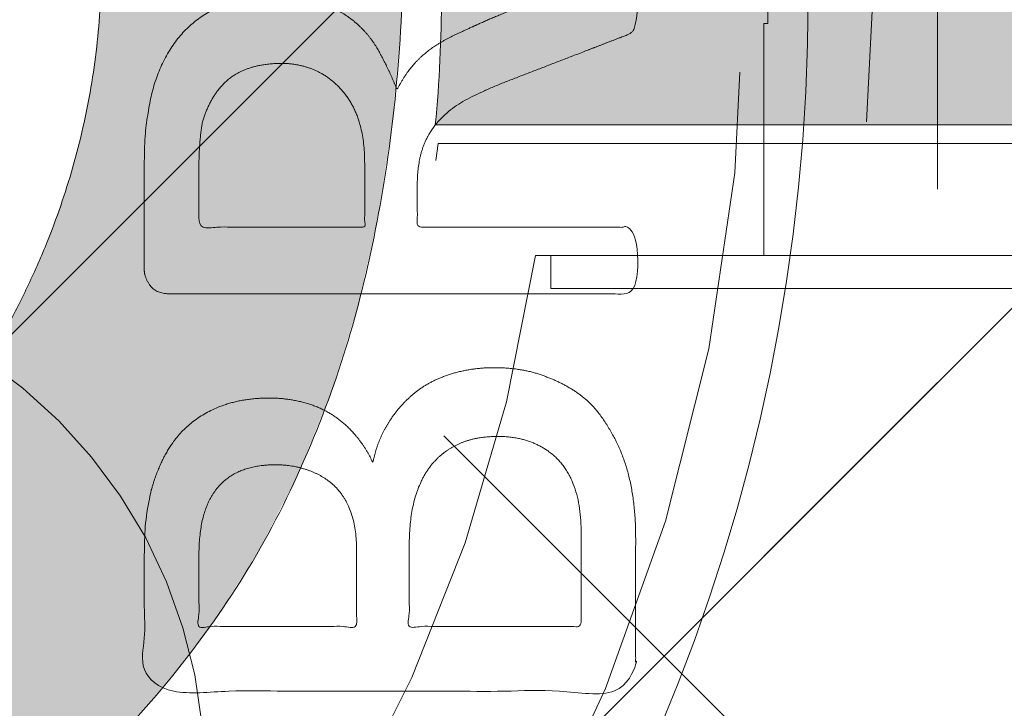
# Model space of a CAD drawing. Header units: inches. Extents: x -456 to -299, y -255 to -14.
# Tile 11 of 45: x -373.466 to -372.568, y -87.179 to -86.551. Entities that reach past the tile are written whole.
import ezdxf

# ---------------------------------------------------------------- set-up
doc = ezdxf.new("R2010")
doc.units = ezdxf.units.IN
doc.header["$LTSCALE"] = 32
doc.header["$MEASUREMENT"] = 0
doc.linetypes.add('Dash Style-1', pattern=[0.083328, 0.041656, -0.041672])
for name, color, linetype, lineweight in [('Black', 7, 'Continuous', 18), ('DashLine', 7, 'Dash Style-1', 13), ('DashLineFill', 7, 'Dash Style-1', 13), ('Drawing', 7, 'Continuous', 18), ('Leg_Locator', 7, 'Continuous', 13), ('Metal-Black', 7, 'Continuous', 18), ('Metal-DeskStructure', 7, 'Continuous', 13), ('None', 7, 'Continuous', 18), ('Plastic-BracketCover', 7, 'Continuous', 13), ('SolidLine', 7, 'Continuous', 15), ('Wood_1-H', 7, 'Continuous', 13)]:
    doc.layers.add(name, color=color, linetype=linetype, lineweight=lineweight)
doc.layers.add('Metal-Leg', color=7, linetype='Continuous', lineweight=18, true_color=0x4c4c4c)
pattern_1 = [(45, (0, 0), (-1.61301565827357, 1.935715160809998), []), (45, (-1.0608, 1.0608), (-0.4723460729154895, 0.4167612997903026), [])]

# ---------------------------------------------------------------- blocks, each defined once
blk = doc.blocks.new('Group-42')
at = {"layer": 'Metal-DeskStructure', "color": 7, "flags": 128}
blk.add_lwpolyline([(0.8051100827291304, 0.3242076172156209), (0.6569804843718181, -0.1001143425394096), (0.9545622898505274, -0.1001143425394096)], close=True, dxfattribs=at)
at = {"layer": 'Metal-DeskStructure', "color": 7}
blk.add_open_spline([(1.174112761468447, -0.3918349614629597), (1.184693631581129, -0.4210075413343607), (1.168822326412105, -0.4369198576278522), (1.14501536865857, -0.439571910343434), (1.104014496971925, -0.439571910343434), (1.078886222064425, -0.4369198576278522), (1.066982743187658, -0.4329417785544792), (1.060369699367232, -0.4236595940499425), (1.057724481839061, -0.4170294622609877), (1.021353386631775, -0.3010040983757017), (0.9849822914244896, -0.1849787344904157), (0.807093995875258, -0.1849787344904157), (0.6292057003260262, -0.1849787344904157), (0.5941572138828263, -0.2996780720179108), (0.5591087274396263, -0.4143774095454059), (0.5564635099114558, -0.4210075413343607), (0.5498504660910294, -0.4302897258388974), (0.5379469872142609, -0.4369198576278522), (0.5141400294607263, -0.439571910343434), (0.477108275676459, -0.439571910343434), (0.4519787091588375, -0.4355938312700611), (0.4427204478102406, -0.4249856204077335), (0.4427204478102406, -0.4050952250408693), (0.4480108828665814, -0.3905089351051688), (0.5915119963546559, 0.0006630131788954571), (0.7350131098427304, 0.3918349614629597), (0.7376583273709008, 0.3971390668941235), (0.7469165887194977, 0.4037691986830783), (0.7627866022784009, 0.4077472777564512), (0.789238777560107, 0.4090720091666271), (0.8302396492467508, 0.4090720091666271), (0.8580131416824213, 0.4077472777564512), (0.8752070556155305, 0.4037691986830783), (0.8844653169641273, 0.3971390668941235), (0.8871105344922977, 0.3918349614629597), (1.030611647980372, 0), (1.174112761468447, -0.3918349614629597)], degree=2, knots=[0, 0, 0, 0.01595318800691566, 0.02392978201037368, 0.03190637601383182, 0.03938443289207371, 0.04686248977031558, 0.05434054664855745, 0.06181860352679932, 0.06181860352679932, 0.1891978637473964, 0.1891978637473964, 0.3755520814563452, 0.3755520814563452, 0.5011946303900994, 0.5011946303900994, 0.5086726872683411, 0.5161507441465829, 0.5236288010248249, 0.5311068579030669, 0.5385854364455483, 0.5460640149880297, 0.5535425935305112, 0.5610211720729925, 0.5610211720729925, 0.7618481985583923, 0.7618481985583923, 0.7647050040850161, 0.7675618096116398, 0.7704186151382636, 0.7732754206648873, 0.7763226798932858, 0.7793699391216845, 0.7824171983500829, 0.7854644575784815, 0.7854644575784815, 1, 1, 1], dxfattribs=at)
blk = doc.blocks.new('TL14_lower_leg (2D)')
at = {"layer": 'DashLine', "flags": 128}
blk.add_lwpolyline([(-1.777195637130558e-14, 1.377952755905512), (0.1350629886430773, 1.371317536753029), (0.2688252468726, 1.351475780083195), (0.3999985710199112, 1.318618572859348), (0.5273196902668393, 1.27306234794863), (0.649562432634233, 1.215245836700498), (0.7655495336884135, 1.14572584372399), (0.8741639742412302, 1.065171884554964), (0.9743597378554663, 0.9743597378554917), (1.065171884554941, 0.8741639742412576), (1.14572584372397, 0.7655495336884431), (1.215245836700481, 0.6495624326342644), (1.273062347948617, 0.5273196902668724), (1.318618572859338, 0.3999985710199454), (1.351475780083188, 0.2688252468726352), (1.371317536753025, 0.1350629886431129), (1.377952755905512, 1.783045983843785e-14), (1.371317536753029, -0.1350629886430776), (1.351475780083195, -0.2688252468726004), (1.318618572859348, -0.3999985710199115), (1.27306234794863, -0.5273196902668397), (1.215245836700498, -0.6495624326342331), (1.145725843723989, -0.7655495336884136), (1.065171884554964, -0.8741639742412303), (0.9743597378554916, -0.9743597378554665), (0.8741639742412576, -1.065171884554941), (0.7655495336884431, -1.14572584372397), (0.6495624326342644, -1.215245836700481), (0.5273196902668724, -1.273062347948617), (0.3999985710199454, -1.318618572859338), (0.2688252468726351, -1.351475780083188), (0.135062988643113, -1.371317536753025), (1.777195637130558e-14, -1.377952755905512), (-0.1350629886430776, -1.371317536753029), (-0.2688252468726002, -1.351475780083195), (-0.3999985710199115, -1.318618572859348), (-0.5273196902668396, -1.27306234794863), (-0.6495624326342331, -1.215245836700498), (-0.7655495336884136, -1.14572584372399), (-0.8741639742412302, -1.065171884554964), (-0.9743597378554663, -0.9743597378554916), (-1.065171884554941, -0.8741639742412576), (-1.14572584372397, -0.7655495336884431), (-1.215245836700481, -0.6495624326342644), (-1.273062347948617, -0.5273196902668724), (-1.318618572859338, -0.3999985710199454), (-1.351475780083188, -0.2688252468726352), (-1.371317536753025, -0.1350629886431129), (-1.377952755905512, -1.783045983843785e-14), (-1.371317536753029, 0.1350629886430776), (-1.351475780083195, 0.2688252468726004), (-1.318618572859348, 0.3999985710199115), (-1.27306234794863, 0.5273196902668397), (-1.215245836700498, 0.6495624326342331), (-1.145725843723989, 0.7655495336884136), (-1.065171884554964, 0.8741639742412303), (-0.9743597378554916, 0.9743597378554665), (-0.8741639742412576, 1.065171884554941), (-0.7655495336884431, 1.14572584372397), (-0.6495624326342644, 1.215245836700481), (-0.5273196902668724, 1.273062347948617), (-0.3999985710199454, 1.318618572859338), (-0.2688252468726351, 1.351475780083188), (-0.135062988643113, 1.371317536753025)], close=True, dxfattribs=at)
at = {"layer": 'Metal-DeskStructure', "color": 7}
blk.add_blockref('Group-42', (0, 0), dxfattribs=at)
blk = doc.blocks.new('Group-45')
at = {"layer": 'DashLine'}
for p, q in [((0.0001991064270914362, -0.9960629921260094), (0.0001991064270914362, -0.7598425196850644)), ((-0.117911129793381, -1.114173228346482), (-0.3541316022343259, -1.114173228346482)), ((0.1183093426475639, -1.114173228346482), (0.3545298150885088, -1.114173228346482)), ((0.0001991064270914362, -1.232283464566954), (0.0001991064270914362, -1.468503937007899))]:
    blk.add_line(p, q, dxfattribs=at)
at = {"layer": 'DashLine', "flags": 128}
blk.add_lwpolyline([(-0.2557064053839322, -1.114173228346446), (-0.2544741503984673, -1.089090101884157), (-0.2507892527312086, -1.064248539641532), (-0.2446871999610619, -1.039887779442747), (-0.236226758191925, -1.016242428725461), (-0.2254894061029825, -0.9935402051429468), (-0.2125785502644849, -0.971999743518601), (-0.1976185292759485, -0.9518284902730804), (-0.1807534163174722, -0.9332207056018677), (-0.1621456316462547, -0.9163555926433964), (-0.1419743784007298, -0.9013955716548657), (-0.1204339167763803, -0.8884847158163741), (-0.09773169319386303, -0.8777473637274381), (-0.0740863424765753, -0.8692869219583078), (-0.04972558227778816, -0.8631848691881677), (-0.02488402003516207, -0.8594999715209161), (0.000199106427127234, -0.8582677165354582), (0.02528223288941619, -0.8594999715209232), (0.05012379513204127, -0.8631848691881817), (0.0744845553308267, -0.8692869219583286), (0.09812990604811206, -0.8777473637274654), (0.1208321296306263, -0.8884847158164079), (0.1423725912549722, -0.9013955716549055), (0.1625438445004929, -0.9163555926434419), (0.1811516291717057, -0.9332207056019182), (0.1980167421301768, -0.9518284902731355), (0.2129767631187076, -0.9719997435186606), (0.2258876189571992, -0.9935402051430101), (0.2366249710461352, -1.016242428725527), (0.2450854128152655, -1.039887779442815), (0.2511874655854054, -1.064248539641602), (0.2548723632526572, -1.089090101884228), (0.2561046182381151, -1.114173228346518), (0.2548723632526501, -1.139256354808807), (0.2511874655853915, -1.164097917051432), (0.2450854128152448, -1.188458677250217), (0.2366249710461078, -1.212104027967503), (0.2258876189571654, -1.234806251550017), (0.2129767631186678, -1.256346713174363), (0.1980167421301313, -1.276517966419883), (0.1811516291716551, -1.295125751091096), (0.1625438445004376, -1.311990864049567), (0.1423725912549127, -1.326950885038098), (0.1208321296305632, -1.339861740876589), (0.0981299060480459, -1.350599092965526), (0.07448455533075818, -1.359059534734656), (0.05012379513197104, -1.365161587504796), (0.02528223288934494, -1.368846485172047), (0.0001991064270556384, -1.370078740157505), (-0.02488402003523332, -1.368846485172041), (-0.04972558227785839, -1.365161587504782), (-0.07408634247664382, -1.359059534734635), (-0.09773169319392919, -1.350599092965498), (-0.1204339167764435, -1.339861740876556), (-0.1419743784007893, -1.326950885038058), (-0.1621456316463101, -1.311990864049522), (-0.1807534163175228, -1.295125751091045), (-0.1976185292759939, -1.276517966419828), (-0.2125785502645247, -1.256346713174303), (-0.2254894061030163, -1.234806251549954), (-0.2362267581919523, -1.212104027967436), (-0.2446871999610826, -1.188458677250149), (-0.2507892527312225, -1.164097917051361), (-0.2544741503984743, -1.139256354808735)], close=True, dxfattribs=at)
blk = doc.blocks.new('1BRPT9-Bracket (2D)')
at = {"layer": 'DashLineFill', "linetype": 'Continuous', "lineweight": 13}
h = blk.add_hatch(dxfattribs=at)
h.set_pattern_fill('Steel', color=253, style=0, pattern_type=2)
h.set_pattern_definition(pattern_1)
edge = h.paths.add_edge_path()
edge.add_arc((1.677931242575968, -8.488188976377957), 0.2519685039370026, 269.999999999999, 360.0000000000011)
edge.add_line((1.929899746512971, -8.488188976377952), (1.929899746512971, -7.480314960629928))
edge.add_line((1.929899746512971, -7.480314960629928), (2.323600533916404, -7.480314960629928))
edge.add_line((2.323600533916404, -7.480314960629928), (2.323600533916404, 7.461135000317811))
edge.add_line((2.323600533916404, 7.461135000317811), (1.929899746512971, 7.480314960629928))
edge.add_line((1.929899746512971, 7.480314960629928), (1.929899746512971, 8.488188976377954))
edge.add_arc((1.677931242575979, 8.488188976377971), 0.2519685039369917, 359.999999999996, 450.0000000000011)
edge.add_line((1.677931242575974, 8.740157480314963), (-2.32206875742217, 8.740157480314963))
edge.add_line((-2.32206875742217, 8.740157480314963), (-2.32206875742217, -8.74015748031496))
edge.add_line((-2.32206875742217, -8.74015748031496), (1.677931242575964, -8.74015748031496))
at = {"layer": 'Metal-DeskStructure', "color": 7}
blk.add_blockref('Group-45', (0, 0), dxfattribs=at)
blk = doc.blocks.new('Group-63')
at = {"layer": 'DashLineFill', "linetype": 'Continuous', "lineweight": 13}
h = blk.add_hatch(dxfattribs=at)
h.set_pattern_fill('Steel', color=253, style=0, pattern_type=2)
h.set_pattern_definition(pattern_1)
h.paths.add_polyline_path([(-2.066929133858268, 1.397637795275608), (2.066929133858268, 1.397637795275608), (2.066929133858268, 0.1377952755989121), (2.106299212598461, 0.1377952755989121), (2.106299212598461, -0.1377952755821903), (2.066929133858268, -0.1377952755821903), (2.066929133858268, -5.275590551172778), (2.106299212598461, -5.275590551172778), (2.106299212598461, -5.55118110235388), (2.066929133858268, -5.55118110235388), (2.066929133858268, -5.82677165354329), (-2.066929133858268, -5.82677165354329), (-2.066929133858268, -5.55118110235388), (-2.106299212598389, -5.55118110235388), (-2.106299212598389, -5.275590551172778), (-2.066929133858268, -5.275590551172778), (-2.066929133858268, -0.1377952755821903), (-2.106299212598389, -0.1377952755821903), (-2.106299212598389, 0.1377952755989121), (-2.066929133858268, 0.1377952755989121)])
blk = doc.blocks.new('TL14_upper_leg (2D)')
at = {"layer": 'DashLine', "flags": 128}
blk.add_lwpolyline([(0, 1.22047244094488), (0.1196272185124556, 1.214595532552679), (0.2381023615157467, 1.197021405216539), (0.3542844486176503, 1.167919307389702), (0.4670545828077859, 1.127569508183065), (0.5753267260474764, 1.076360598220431), (0.6780581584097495, 1.01478574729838), (0.7742595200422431, 0.9434379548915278), (0.8630043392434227, 0.8630043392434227), (0.9434379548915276, 0.7742595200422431), (1.01478574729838, 0.6780581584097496), (1.076360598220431, 0.5753267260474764), (1.127569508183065, 0.467054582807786), (1.167919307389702, 0.3542844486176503), (1.197021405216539, 0.2381023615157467), (1.214595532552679, 0.1196272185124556), (1.22047244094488, 7.47323834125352e-17), (1.214595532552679, -0.1196272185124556), (1.197021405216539, -0.2381023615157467), (1.167919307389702, -0.3542844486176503), (1.127569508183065, -0.467054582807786), (1.076360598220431, -0.5753267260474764), (1.01478574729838, -0.6780581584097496), (0.9434379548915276, -0.7742595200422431), (0.8630043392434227, -0.8630043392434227), (0.7742595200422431, -0.9434379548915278), (0.6780581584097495, -1.01478574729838), (0.5753267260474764, -1.076360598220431), (0.4670545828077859, -1.127569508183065), (0.3542844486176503, -1.167919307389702), (0.2381023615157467, -1.197021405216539), (0.1196272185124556, -1.214595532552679), (0, -1.22047244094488), (-0.1196272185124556, -1.214595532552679), (-0.2381023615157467, -1.197021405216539), (-0.3542844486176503, -1.167919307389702), (-0.4670545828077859, -1.127569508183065), (-0.5753267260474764, -1.076360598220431), (-0.6780581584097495, -1.01478574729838), (-0.7742595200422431, -0.9434379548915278), (-0.8630043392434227, -0.8630043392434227), (-0.9434379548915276, -0.7742595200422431), (-1.01478574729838, -0.6780581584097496), (-1.076360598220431, -0.5753267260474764), (-1.127569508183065, -0.467054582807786), (-1.167919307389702, -0.3542844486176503), (-1.197021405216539, -0.2381023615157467), (-1.214595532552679, -0.1196272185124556), (-1.22047244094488, 7.47323834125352e-17), (-1.214595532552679, 0.1196272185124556), (-1.197021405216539, 0.2381023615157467), (-1.167919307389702, 0.3542844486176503), (-1.127569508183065, 0.467054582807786), (-1.076360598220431, 0.5753267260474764), (-1.01478574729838, 0.6780581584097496), (-0.9434379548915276, 0.7742595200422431), (-0.8630043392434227, 0.8630043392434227), (-0.7742595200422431, 0.9434379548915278), (-0.6780581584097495, 1.01478574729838), (-0.5753267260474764, 1.076360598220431), (-0.4670545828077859, 1.127569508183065), (-0.3542844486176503, 1.167919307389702), (-0.2381023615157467, 1.197021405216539), (-0.1196272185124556, 1.214595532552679)], close=True, dxfattribs=at)
at = {"layer": 'DashLine', "color": 7}
blk.add_blockref('Group-63', (0, 0), dxfattribs=at)
blk = doc.blocks.new('Group-64')
at = {"layer": 'Metal-DeskStructure', "linetype": 'Continuous', "lineweight": 0, "true_color": 0xff0000}
blk.add_hatch(color=1, dxfattribs=at).paths.add_polyline_path([(0.7234251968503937, -0.395084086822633), (1.067913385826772, -0.4833594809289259), (1.040361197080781, -0.5852005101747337), (1.007762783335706, -0.6808010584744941), (0.9701181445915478, -0.7701611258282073), (0.9274272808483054, -0.8532807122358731), (0.8796901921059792, -0.9301598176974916), (0.8269068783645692, -1.000798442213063), (0.7690773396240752, -1.065196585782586), (0.7062015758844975, -1.123354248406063), (0.6390028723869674, -1.174951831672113), (0.5682045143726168, -1.219669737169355), (0.4938065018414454, -1.257507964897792), (0.4158088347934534, -1.288466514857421), (0.3342115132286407, -1.312545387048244), (0.2490145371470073, -1.329744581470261), (0.1602179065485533, -1.340064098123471), (0.0678216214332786, -1.343503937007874), (-0.02759378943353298, -1.340829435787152), (-0.1184507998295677, -1.332805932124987), (-0.2047494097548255, -1.319433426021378), (-0.2864896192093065, -1.300711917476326), (-0.3636714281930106, -1.27664140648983), (-0.4362948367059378, -1.247221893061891), (-0.5043598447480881, -1.212453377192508), (-0.5678664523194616, -1.172335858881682), (-0.6272604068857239, -1.127155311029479), (-0.6829874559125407, -1.077197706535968), (-0.7350475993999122, -1.022463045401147), (-0.783440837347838, -0.9629513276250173), (-0.8281671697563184, -0.8986625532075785), (-0.8692265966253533, -0.8295967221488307), (-0.9066191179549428, -0.7557538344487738), (-0.9403447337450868, -0.6771338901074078), (-0.9702436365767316, -0.5953684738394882), (-0.996156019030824, -0.5120891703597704), (-1.018081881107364, -0.4272959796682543), (-1.036021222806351, -0.3409889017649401), (-1.049974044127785, -0.2531679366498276), (-1.059940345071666, -0.1638330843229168), (-1.065920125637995, -0.07298434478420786), (-1.067913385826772, 0.01937828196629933), (-1.065693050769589, 0.1192260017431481), (-1.059032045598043, 0.2158441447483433), (-1.047930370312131, 0.309232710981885), (-1.032388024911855, 0.3993917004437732), (-1.012405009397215, 0.4863211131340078), (-0.9879813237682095, 0.5700209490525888), (-0.9591169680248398, 0.6504912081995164), (-0.9258119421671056, 0.7277318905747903), (-0.8884026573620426, 0.8010785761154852), (-0.8472255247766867, 0.8698668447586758), (-0.8022805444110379, 0.934096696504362), (-0.7535677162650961, 0.9937681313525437), (-0.7010870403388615, 1.048881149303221), (-0.6448385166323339, 1.099435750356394), (-0.5848221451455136, 1.145431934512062), (-0.5210379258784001, 1.186869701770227), (-0.4545455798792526, 1.22358085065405), (-0.3864048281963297, 1.255397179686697), (-0.3166156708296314, 1.282318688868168), (-0.2451781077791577, 1.304345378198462), (-0.1720921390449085, 1.32147724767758), (-0.097357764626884, 1.333714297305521), (-0.02097498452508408, 1.341056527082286), (0.05705620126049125, 1.343503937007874), (0.1448856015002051, 1.34044256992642), (0.2291321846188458, 1.331258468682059), (0.3097959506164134, 1.31595163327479), (0.3868768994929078, 1.294522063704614), (0.4603750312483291, 1.266969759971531), (0.5302903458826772, 1.233294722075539), (0.5966228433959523, 1.193496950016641), (0.6593725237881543, 1.147576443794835), (0.7180179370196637, 1.096121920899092), (0.7720376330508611, 1.039722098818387), (0.8214316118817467, 0.9783769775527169), (0.8661998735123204, 0.9120865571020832), (0.9063424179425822, 0.8408508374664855), (0.9418592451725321, 0.7646698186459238), (0.97275035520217, 0.683543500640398), (0.9990157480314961, 0.5974718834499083), (0.6545275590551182, 0.5156567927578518), (0.6334850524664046, 0.5853363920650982), (0.6101885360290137, 0.6501211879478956), (0.5846380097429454, 0.7100111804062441), (0.5568334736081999, 0.7650063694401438), (0.526774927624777, 0.8151067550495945), (0.4944623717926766, 0.8603123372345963), (0.459895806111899, 0.9006231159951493), (0.423075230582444, 0.9360390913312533), (0.3838997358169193, 0.9669471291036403), (0.3422684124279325, 0.9937340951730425), (0.2981812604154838, 1.01639998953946), (0.2516382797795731, 1.034944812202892), (0.2026394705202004, 1.049368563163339), (0.1511848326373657, 1.059671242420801), (0.09727436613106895, 1.065852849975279), (0.04090807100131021, 1.067913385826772), (-0.02393573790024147, 1.065634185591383), (-0.08605459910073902, 1.058796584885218), (-0.1454485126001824, 1.047400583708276), (-0.2021174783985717, 1.031446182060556), (-0.2560614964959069, 1.010933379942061), (-0.3072805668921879, 0.9858621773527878), (-0.3557746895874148, 0.9562325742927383), (-0.4015438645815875, 0.9220445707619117), (-0.4443021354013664, 0.8840046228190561), (-0.4837635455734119, 0.8428191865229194), (-0.5199280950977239, 0.7984882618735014), (-0.5527957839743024, 0.7510118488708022), (-0.5823666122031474, 0.7003899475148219), (-0.6086405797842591, 0.6466225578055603), (-0.6316176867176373, 0.5897096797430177), (-0.651297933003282, 0.5296513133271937), (-0.6682027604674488, 0.4677847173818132), (-0.6828536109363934, 0.4054471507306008), (-0.6952504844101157, 0.3426386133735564), (-0.7053933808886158, 0.2793591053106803), (-0.7132823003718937, 0.2156086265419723), (-0.7189172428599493, 0.1513871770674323), (-0.7222982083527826, 0.0866947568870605), (-0.7234251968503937, 0.0215313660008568), (-0.7220627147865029, -0.06137790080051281), (-0.7179752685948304, -0.1416295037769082), (-0.7111628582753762, -0.2192234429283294), (-0.7016254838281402, -0.2941597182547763), (-0.6893631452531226, -0.3664383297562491), (-0.6743758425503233, -0.4360592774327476), (-0.6566635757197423, -0.5030225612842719), (-0.6362263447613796, -0.567328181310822), (-0.6129043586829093, -0.6283117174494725), (-0.586537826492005, -0.6853087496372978), (-0.5571267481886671, -0.738319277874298), (-0.5246711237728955, -0.7873433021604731), (-0.48917095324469, -0.8323808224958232), (-0.4506262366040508, -0.8734318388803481), (-0.4090369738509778, -0.9104963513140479), (-0.3644031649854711, -0.9435743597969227), (-0.3177677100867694, -0.9727163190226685), (-0.2701735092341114, -0.9979726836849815), (-0.2216205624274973, -1.019343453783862), (-0.172108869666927, -1.036828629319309), (-0.1216384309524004, -1.050428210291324), (-0.07020924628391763, -1.060142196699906), (-0.01782131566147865, -1.065970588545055), (0.03552536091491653, -1.067913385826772), (0.09966292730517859, -1.06526411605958), (0.1612773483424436, -1.057316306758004), (0.2203686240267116, -1.044069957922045), (0.2769367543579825, -1.025525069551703), (0.3309817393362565, -1.001681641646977), (0.3825035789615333, -0.9725396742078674), (0.4315022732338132, -0.9380991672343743), (0.477977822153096, -0.8983601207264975), (0.5213751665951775, -0.8534066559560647), (0.5611392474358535, -0.8033228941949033), (0.597270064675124, -0.7481088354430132), (0.629767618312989, -0.6877644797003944), (0.6586319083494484, -0.622289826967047), (0.6838629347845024, -0.551684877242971), (0.7054606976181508, -0.4759496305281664)])
at = {"layer": 'Metal-DeskStructure', "color": 7}
blk.add_open_spline([(0.7234251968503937, -0.395084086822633), (0.8956692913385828, -0.4392217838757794), (1.067913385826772, -0.4833594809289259), (0.9677970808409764, -0.9032045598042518), (0.4446060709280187, -1.343503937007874), (-0.3229568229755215, -1.343503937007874), (-0.8127760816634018, -1.00116778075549), (-1.067913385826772, -0.3530999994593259), (-1.067913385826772, 0.4252283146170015), (-0.7837104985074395, 1.030235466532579), (-0.2583653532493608, 1.343503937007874), (0.4155394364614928, 1.343503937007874), (0.9032056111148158, 0.951648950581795), (0.999015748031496, 0.5974718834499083), (0.8267716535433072, 0.5565643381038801), (0.6545275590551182, 0.5156567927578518), (0.5748655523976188, 0.8041647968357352), (0.2712849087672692, 1.067913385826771), (-0.2239170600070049, 1.067913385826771), (-0.5791706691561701, 0.776175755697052), (-0.7234251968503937, 0.2831268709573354), (-0.7234251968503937, -0.3154210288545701), (-0.5490274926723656, -0.8192353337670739), (-0.1797788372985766, -1.067913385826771), (0.2971219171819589, -1.067913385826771), (0.658833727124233, -0.7288068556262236), (0.7234251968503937, -0.395084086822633)], degree=2, knots=[0, 0, 0, 0.01570333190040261, 0.01570333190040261, 0.05382182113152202, 0.09194031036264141, 0.1314745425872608, 0.1710087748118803, 0.2105430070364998, 0.2536192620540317, 0.2966955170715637, 0.3397717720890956, 0.3887288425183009, 0.4376859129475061, 0.4376859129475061, 0.4613080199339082, 0.4613080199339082, 0.5012446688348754, 0.5411813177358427, 0.5870897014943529, 0.6329980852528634, 0.6789064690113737, 0.7380395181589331, 0.7971725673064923, 0.8563056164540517, 0.9281528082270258, 1, 1, 1], dxfattribs=at)
blk = doc.blocks.new('SlateLegLocator-C')
at = {"color": 255, "linetype": 'Dash Style-1', "lineweight": 5}
blk.add_wipeout([(-2.106299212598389, 1.3779527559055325), (2.10629921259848, 1.3779527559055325), (2.10629921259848, -5.807086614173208), (-2.106299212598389, -5.807086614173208)], dxfattribs=at).dxf.layer = 'Black'
at = {"layer": 'Leg_Locator', "linetype": 'Continuous', "lineweight": 0, "true_color": 0xff0000}
h = blk.add_hatch(color=1, dxfattribs=at)
edge = h.paths.add_edge_path()
edge.add_line((4.475859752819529e-14, -5.0275590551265), (-0.4794678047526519, -3.866141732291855))
edge.add_line((-0.4794678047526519, -3.866141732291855), (-0.1181102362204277, -3.866141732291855))
edge.add_line((-0.1181102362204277, -3.866141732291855), (-0.1181102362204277, -1.37222430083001))
edge.add_arc((4.476974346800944e-14, -0.1574803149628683), 1.220472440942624, 264.4465558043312, 275.5534441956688)
edge.add_line((0.1181102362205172, -1.37222430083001), (0.1181102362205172, -3.866141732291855))
edge.add_line((0.1181102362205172, -3.866141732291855), (0.4794678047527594, -3.866141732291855))
edge.add_line((0.4794678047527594, -3.866141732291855), (4.474198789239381e-14, -5.0275590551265))
at = {"layer": 'Leg_Locator', "flags": 128}
blk.add_lwpolyline([(4.475859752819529e-14, -5.0275590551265), (-0.4794678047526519, -3.866141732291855), (-0.1181102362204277, -3.866141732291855), (-0.1181102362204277, -1.37222430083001, 0.04850091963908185), (0.1181102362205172, -1.37222430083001), (0.1181102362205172, -3.866141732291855), (0.4794678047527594, -3.866141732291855)], format="xyb", close=True, dxfattribs=at)
at = {"layer": 'Metal-DeskStructure', "color": 7}
blk.add_blockref('Group-64', (0, 0), dxfattribs=at)
blk = doc.blocks.new('StructEnd-C (2D)')
at = {"layer": 'Metal-Black', "color": 7}
blk.add_blockref('1BRPT9-Bracket (2D)', (0, 0), dxfattribs=at)
at = {"layer": 'Metal-Leg', "color": 7}
blk.add_blockref('TL14_upper_leg (2D)', (0, 0), dxfattribs=at)
at = {"layer": 'Metal-DeskStructure', "color": 7}
blk.add_blockref('SlateLegLocator-C', (0, 0), dxfattribs=at)
blk = doc.blocks.new('Group-68')
at = {"layer": 'SolidLine', "color": 7}
blk.add_blockref('TL14_lower_leg (2D)', (0, -65.98425196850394), dxfattribs=at)
at = {"layer": 'SolidLine', "color": 7, "rotation": 90}
blk.add_blockref('StructEnd-C (2D)', (0, -65.98425196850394), dxfattribs=at)
blk = doc.blocks.new('SL Floating Runoff Desk (2D)')
at = {"layer": 'None'}
blk.add_blockref('Group-68', (0, 0), dxfattribs=at)
at = {"layer": 'Drawing', "color": 0, "flags": 1}
for tag in ['Tag', 'Catalog', 'Option1', 'Option2', 'Option3', 'Option4', 'Option5', 'Option6', 'Option7', 'Option8', 'Option9', 'Option10', 'Option11', 'Option12', 'Custom', 'FinishGroup', 'Discount', 'Item2', 'Item3', 'Item6', 'Item9', 'Item10', 'Item12', 'Item13', 'Item16', 'Item19', 'Item20', 'Item21', 'Item22', 'Item23', 'Item24', 'Item25', 'Item8', 'Item18', 'Item1', 'Item4', 'Item5', 'Item7', 'Item11', 'Item14', 'Item15', 'Item17']:
    blk.add_attdef(tag, (-30.00000000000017, -74.81889763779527), '', height=0.007086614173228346, dxfattribs=at)
blk = doc.blocks.new('Slate-LegBrace (2D)')
at = {"layer": 'DashLineFill', "linetype": 'Continuous', "lineweight": 13}
h = blk.add_hatch(dxfattribs=at)
h.set_pattern_fill('Steel', color=253, style=0, pattern_type=2)
h.set_pattern_definition(pattern_1)
h.paths.add_polyline_path([(1.477721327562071, -0.2676096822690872), (1.477721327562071, -0.2375137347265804), (1.672015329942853, -0.2375137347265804), (1.672015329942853, -0.02575645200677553), (1.675765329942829, -0.02575645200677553), (1.675765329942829, 0.7034311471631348), (1.734820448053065, 0.762486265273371), (1.929210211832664, 0.762486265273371), (1.988265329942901, 0.7034311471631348), (1.988265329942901, -0.02575645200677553), (1.992015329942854, -0.02575645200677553), (1.992015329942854, -0.2375137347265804), (2.186309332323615, -0.2375137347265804), (2.186309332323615, -0.2676096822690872)])
h = blk.add_hatch(dxfattribs=at)
h.set_pattern_fill('Steel', color=253, style=0, pattern_type=2)
h.set_pattern_definition(pattern_1)
edge = h.paths.add_edge_path()
edge.add_line((-2.199587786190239, -0.1351515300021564), (-1.374775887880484, -0.1351515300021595))
edge.add_arc((3.636636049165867e-15, -0.01355418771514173), 1.380142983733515, 185.0545920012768, 354.9454079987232)
edge.add_line((1.374775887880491, -0.13515153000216), (2.199718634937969, -0.1351515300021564))
edge.add_arc((6.54243738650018e-05, -0.01705725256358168), 2.202821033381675, 183.0731271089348, 356.92687289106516, ccw=False)
h = blk.add_hatch(dxfattribs=at)
h.set_pattern_fill('Steel', color=253, style=0, pattern_type=2)
h.set_pattern_definition(pattern_1)
edge = h.paths.add_edge_path()
edge.add_line((2.191696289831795, -0.2375138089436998), (1.463739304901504, -0.2375137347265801))
edge.add_arc((-6.542437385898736e-05, -0.01704129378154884), 1.480314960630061, 188.5652811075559, 351.4347188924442, ccw=False)
edge.add_line((-1.463870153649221, -0.2375137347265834), (-2.191827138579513, -0.2375138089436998))
edge.add_line((-2.191827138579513, -0.2375138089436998), (-2.199718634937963, -0.1351515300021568))
edge.add_line((-2.199718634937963, -0.1351515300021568), (-1.374775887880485, -0.1351515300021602))
edge.add_arc((2.937282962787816e-15, -0.01355418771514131), 1.380142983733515, 185.0545920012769, 354.9454079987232)
edge.add_line((1.37477588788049, -0.1351515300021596), (2.199587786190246, -0.1351515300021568))
edge.add_line((2.199587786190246, -0.1351515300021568), (2.191696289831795, -0.2375138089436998))
at = {"layer": 'DashLineFill', "flags": 128}
blk.add_lwpolyline([(1.477721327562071, -0.2676096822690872), (1.477721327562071, -0.2375137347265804), (1.672015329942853, -0.2375137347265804), (1.672015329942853, -0.02575645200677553), (1.675765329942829, -0.02575645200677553), (1.675765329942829, 0.7034311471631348), (1.734820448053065, 0.762486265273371), (1.929210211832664, 0.762486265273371), (1.988265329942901, 0.7034311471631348), (1.988265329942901, -0.02575645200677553), (1.992015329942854, -0.02575645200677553), (1.992015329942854, -0.2375137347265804), (2.186309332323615, -0.2375137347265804), (2.186309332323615, -0.2676096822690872)], close=True, dxfattribs=at)
for points in [[(2.191696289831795, -0.2375138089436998), (1.463739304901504, -0.2375137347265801, -0.860662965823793), (-1.463870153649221, -0.2375137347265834), (-2.191827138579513, -0.2375138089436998), (-2.199718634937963, -0.1351515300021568), (-1.374775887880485, -0.1351515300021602, 0.9154551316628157), (1.37477588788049, -0.1351515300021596), (2.199587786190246, -0.1351515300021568)], [(-2.199587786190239, -0.1351515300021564), (-1.374775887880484, -0.1351515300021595, 0.9154551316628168), (1.374775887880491, -0.13515153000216), (2.199718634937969, -0.1351515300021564, -0.9477524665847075)]]:
    blk.add_lwpolyline(points, format="xyb", close=True, dxfattribs=at)
blk = doc.blocks.new('TLLegSleeve-NG (2D)')
at = {"layer": 'DashLineFill', "linetype": 'Continuous', "lineweight": 13}
h = blk.add_hatch(dxfattribs=at)
h.set_pattern_fill('Steel', color=253, style=0, pattern_type=2)
h.set_pattern_definition(pattern_1)
edge = h.paths.add_edge_path()
edge.add_arc((0, 2.950395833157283e-16), 1.771653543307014, 180, 360)
edge.add_arc((0, -2.950395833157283e-16), 1.771653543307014, 9.54166404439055e-15, 180)
edge.add_line((-1.771653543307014, 0), (-1.771653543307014, 0))
edge = h.paths.add_edge_path()
edge.add_arc((-1.77635683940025e-15, 2.687045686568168e-15), 1.437007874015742, 180, 360)
edge.add_arc((-1.554312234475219e-15, 2.208425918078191e-15), 1.437007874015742, 9.541664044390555e-15, 180)
edge.add_line((-1.437007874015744, 2.44773580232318e-15), (-1.437007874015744, 2.44773580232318e-15))
at = {"layer": 'DashLine', "flags": 128}
blk.add_lwpolyline([(1.653543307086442, 1.01250325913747e-16), (1.645581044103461, -0.1620755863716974), (1.621770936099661, -0.3225902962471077), (1.582342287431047, -0.4799982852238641), (1.527674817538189, -0.6327836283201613), (1.458295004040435, -0.7794749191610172), (1.374871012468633, -0.9186594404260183), (1.27820626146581, -1.048996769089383), (1.169231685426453, -1.169231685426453), (1.048996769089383, -1.27820626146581), (0.9186594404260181, -1.374871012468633), (0.7794749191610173, -1.458295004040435), (0.6327836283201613, -1.527674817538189), (0.4799982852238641, -1.582342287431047), (0.3225902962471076, -1.621770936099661), (0.1620755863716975, -1.645581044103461), (0, -1.653543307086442), (-0.1620755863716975, -1.645581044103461), (-0.3225902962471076, -1.621770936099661), (-0.4799982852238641, -1.582342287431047), (-0.6327836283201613, -1.527674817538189), (-0.7794749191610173, -1.458295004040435), (-0.9186594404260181, -1.374871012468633), (-1.048996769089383, -1.27820626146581), (-1.169231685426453, -1.169231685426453), (-1.27820626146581, -1.048996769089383), (-1.374871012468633, -0.9186594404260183), (-1.458295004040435, -0.7794749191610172), (-1.527674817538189, -0.6327836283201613), (-1.582342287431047, -0.4799982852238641), (-1.621770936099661, -0.3225902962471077), (-1.645581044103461, -0.1620755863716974), (-1.653543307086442, 1.01250325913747e-16), (-1.645581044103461, 0.1620755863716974), (-1.621770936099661, 0.3225902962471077), (-1.582342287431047, 0.4799982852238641), (-1.527674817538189, 0.6327836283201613), (-1.458295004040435, 0.7794749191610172), (-1.374871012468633, 0.9186594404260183), (-1.27820626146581, 1.048996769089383), (-1.169231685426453, 1.169231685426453), (-1.048996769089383, 1.27820626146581), (-0.9186594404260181, 1.374871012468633), (-0.7794749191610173, 1.458295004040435), (-0.6327836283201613, 1.527674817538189), (-0.4799982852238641, 1.582342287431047), (-0.3225902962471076, 1.621770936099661), (-0.1620755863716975, 1.645581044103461), (0, 1.653543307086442), (0.1620755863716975, 1.645581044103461), (0.3225902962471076, 1.621770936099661), (0.4799982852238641, 1.582342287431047), (0.6327836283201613, 1.527674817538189), (0.7794749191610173, 1.458295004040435), (0.9186594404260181, 1.374871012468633), (1.048996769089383, 1.27820626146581), (1.169231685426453, 1.169231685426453), (1.27820626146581, 1.048996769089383), (1.374871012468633, 0.9186594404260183), (1.458295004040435, 0.7794749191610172), (1.527674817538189, 0.6327836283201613), (1.582342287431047, 0.4799982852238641), (1.621770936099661, 0.3225902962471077), (1.645581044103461, 0.1620755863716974)], close=True, dxfattribs=at)
at = {"layer": 'DashLineFill', "flags": 128}
for points in [[(-1.771653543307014, 0, 0.9999999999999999), (1.771653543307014, 0, 0.9999999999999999), (-1.771653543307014, 0)], [(-1.437007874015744, 2.44773580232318e-15, 0.9999999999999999), (1.43700787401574, 2.44773580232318e-15, 0.9999999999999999), (-1.437007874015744, 2.44773580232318e-15)]]:
    blk.add_lwpolyline(points, format="xyb", close=True, dxfattribs=at)
blk = doc.blocks.new('1BP8DW-Leveler (2D)')
at = {"layer": 'DashLine', "flags": 128}
blk.add_lwpolyline([(0.625, -1.786516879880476e-14), (0.6219904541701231, -0.06126071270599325), (0.6129908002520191, -0.1219314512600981), (0.5980877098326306, -0.1814279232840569), (0.5774247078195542, -0.2391771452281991), (0.551200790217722, -0.2946229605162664), (0.5196685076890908, -0.3472313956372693), (0.4831315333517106, -0.3964958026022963), (0.4419417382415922, -0.4419417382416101), (0.3964958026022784, -0.4831315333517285), (0.3472313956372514, -0.5196685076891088), (0.2946229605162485, -0.5512007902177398), (0.2391771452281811, -0.5774247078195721), (0.181427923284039, -0.5980877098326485), (0.1219314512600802, -0.612990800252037), (0.06126071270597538, -0.6219904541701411), (0, -0.625000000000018), (-0.06126071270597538, -0.6219904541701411), (-0.1219314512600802, -0.612990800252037), (-0.181427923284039, -0.5980877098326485), (-0.2391771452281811, -0.5774247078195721), (-0.2946229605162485, -0.5512007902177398), (-0.3472313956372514, -0.5196685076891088), (-0.3964958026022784, -0.4831315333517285), (-0.4419417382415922, -0.4419417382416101), (-0.4831315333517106, -0.3964958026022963), (-0.5196685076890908, -0.3472313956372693), (-0.551200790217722, -0.2946229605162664), (-0.5774247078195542, -0.2391771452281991), (-0.5980877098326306, -0.1814279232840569), (-0.6129908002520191, -0.1219314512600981), (-0.6219904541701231, -0.06126071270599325), (-0.625, -1.786516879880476e-14), (-0.6219904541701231, 0.06126071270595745), (-0.6129908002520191, 0.1219314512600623), (-0.5980877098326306, 0.1814279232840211), (-0.5774247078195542, 0.2391771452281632), (-0.551200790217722, 0.2946229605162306), (-0.5196685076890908, 0.3472313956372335), (-0.4831315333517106, 0.3964958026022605), (-0.4419417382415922, 0.4419417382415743), (-0.3964958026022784, 0.4831315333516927), (-0.3472313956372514, 0.5196685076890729), (-0.2946229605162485, 0.5512007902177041), (-0.2391771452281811, 0.5774247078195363), (-0.181427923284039, 0.5980877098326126), (-0.1219314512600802, 0.6129908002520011), (-0.06126071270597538, 0.6219904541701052), (0, 0.6249999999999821), (0.06126071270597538, 0.6219904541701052), (0.1219314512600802, 0.6129908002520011), (0.181427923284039, 0.5980877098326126), (0.2391771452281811, 0.5774247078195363), (0.2946229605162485, 0.5512007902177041), (0.3472313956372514, 0.5196685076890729), (0.3964958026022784, 0.4831315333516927), (0.4419417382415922, 0.4419417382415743), (0.4831315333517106, 0.3964958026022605), (0.5196685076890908, 0.3472313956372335), (0.551200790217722, 0.2946229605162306), (0.5774247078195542, 0.2391771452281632), (0.5980877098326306, 0.1814279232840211), (0.6129908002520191, 0.1219314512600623), (0.6219904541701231, 0.06126071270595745)], close=True, dxfattribs=at)
blk = doc.blocks.new('1BRPFX-Ped_Plate (2D)')
at = {"layer": 'DashLineFill', "linetype": 'Continuous', "lineweight": 13}
h = blk.add_hatch(dxfattribs=at)
h.set_pattern_fill('Steel', color=253, style=0, pattern_type=2)
h.set_pattern_definition(pattern_1)
edge = h.paths.add_edge_path()
edge.add_arc((-4.145669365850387, -1.704724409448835), 0.125984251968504, 180, 270.0000000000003)
edge.add_line((-4.145669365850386, -1.830708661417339), (4.145669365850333, -1.830708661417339))
edge.add_arc((4.145669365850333, -1.704724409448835), 0.125984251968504, 270.0000000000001, 360)
edge.add_line((4.271653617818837, -1.704724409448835), (4.271653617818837, 1.704724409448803))
edge.add_arc((4.145669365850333, 1.704724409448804), 0.1259842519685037, 359.9999999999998, 450.0000000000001)
edge.add_line((4.145669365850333, 1.830708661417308), (-4.145669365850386, 1.830708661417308))
edge.add_arc((-4.145669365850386, 1.704724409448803), 0.1259842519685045, 89.99999999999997, 179.9999999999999)
edge.add_line((-4.271653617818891, 1.704724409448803), (-4.271653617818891, -1.704724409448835))
at = {"layer": 'SolidLine', "flags": 128}
blk.add_lwpolyline([(0.9601991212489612, -0.332208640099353), (0.9958867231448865, -0.358676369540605), (1.028808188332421, -0.3885146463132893), (1.058646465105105, -0.4214361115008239), (1.085114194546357, -0.4571237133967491), (1.107956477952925, -0.4952337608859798), (1.126953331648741, -0.5353992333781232), (1.141921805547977, -0.5772333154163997), (1.152717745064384, -0.6203331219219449), (1.159237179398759, -0.6642835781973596), (1.161417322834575, -0.7086614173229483), (1.159237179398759, -0.7530392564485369), (1.152717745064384, -0.7969897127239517), (1.141921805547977, -0.8400895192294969), (1.126953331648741, -0.8819236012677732), (1.107956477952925, -0.9220890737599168), (1.085114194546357, -0.9601991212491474), (1.058646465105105, -0.9958867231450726), (1.028808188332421, -1.028808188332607), (0.9958867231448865, -1.058646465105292), (0.9601991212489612, -1.085114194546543)], dxfattribs=at)
at = {"layer": 'Metal-Black', "color": 7}
blk.add_blockref('1BP8DW-Leveler (2D)', (2.224409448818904, -1.141732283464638), dxfattribs=at)
blk = doc.blocks.new('Group-70')
at = {"layer": 'Plastic-BracketCover', "color": 7}
for points, knots in [([(1.545890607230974, 0.02645157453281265), (1.549581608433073, 0.02645157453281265), (1.553272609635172, 0.02460607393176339), (1.555118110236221, 0.01722587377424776), (1.55696180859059, 0.004307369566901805), (1.55696180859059, -0.01414763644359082), (1.555118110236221, -0.02522064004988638), (1.553272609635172, -0.03260264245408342), (1.547736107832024, -0.03629364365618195), (1.542199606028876, -0.03813914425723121), (1.489603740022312, -0.05843965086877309), (1.437007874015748, -0.07874015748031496), (1.418552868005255, -0.08612215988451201), (1.389024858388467, -0.1008843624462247), (1.366878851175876, -0.1230303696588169), (1.355805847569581, -0.1525583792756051), (1.355805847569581, -0.1922366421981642), (1.355805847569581, -0.2116143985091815), (1.450848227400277, -0.2116143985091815), (1.549581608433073, -0.2116143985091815), (1.553272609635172, -0.2153035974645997), (1.555118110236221, -0.2226855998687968), (1.55696180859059, -0.2337586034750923), (1.55696180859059, -0.2503681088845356), (1.555118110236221, -0.2614411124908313), (1.553272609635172, -0.2688231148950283), (1.549581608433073, -0.2725141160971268), (1.338274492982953, -0.2725141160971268), (1.117739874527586, -0.2725141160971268), (1.106666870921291, -0.2577501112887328), (1.106666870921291, -0.202385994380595), (1.106666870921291, -0.137794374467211), (1.10851237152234, -0.1156483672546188), (1.11035787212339, -0.1064208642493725), (1.114048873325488, -0.08058565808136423), (1.13434937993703, -0.03998464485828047), (1.163877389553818, -0.01414763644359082), (1.202631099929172, 0.0006163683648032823), (1.246923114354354, 0.0006163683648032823), (1.28383312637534, -0.01230213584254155), (1.311515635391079, -0.03444814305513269), (1.329968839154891, -0.06766715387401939), (1.337350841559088, -0.08612215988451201), (1.342887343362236, -0.07504915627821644), (1.35765134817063, -0.05659415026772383), (1.377951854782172, -0.04183014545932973), (1.405634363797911, -0.0289116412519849), (1.422243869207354, -0.02152963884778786), (1.471148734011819, -0.001229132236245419), (1.520053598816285, 0.01907137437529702), (1.532972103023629, 0.02460607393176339), (1.544045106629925, 0.02645157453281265), (1.545890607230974, 0.02645157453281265)], [0, 0, 0, 0.004017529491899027, 0.008035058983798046, 0.01205258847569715, 0.01607011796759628, 0.02008764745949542, 0.02410517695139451, 0.02812270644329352, 0.03214023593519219, 0.03214023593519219, 0.07095094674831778, 0.07095094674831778, 0.08463415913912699, 0.09831737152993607, 0.1120005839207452, 0.1256837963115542, 0.138745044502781, 0.138745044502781, 0.202806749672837, 0.2052946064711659, 0.2077824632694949, 0.2102703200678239, 0.2127581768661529, 0.2147484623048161, 0.2167387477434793, 0.2187290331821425, 0.2207193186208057, 0.3326714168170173, 0.3396374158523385, 0.3466034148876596, 0.3918815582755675, 0.4075550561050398, 0.4232285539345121, 0.4232285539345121, 0.4666960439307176, 0.5101635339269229, 0.553631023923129, 0.5970985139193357, 0.640566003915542, 0.6840334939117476, 0.7275009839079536, 0.7709684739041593, 0.7709684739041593, 0.7980418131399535, 0.8251151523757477, 0.8521884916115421, 0.8792618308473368, 0.8792618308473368, 0.958132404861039, 0.958132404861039, 0.9790662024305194, 1, 1, 1]), ([(1.232159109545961, -0.06213065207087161), (1.204476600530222, -0.06213065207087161), (1.169413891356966, -0.08612215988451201), (1.160186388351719, -0.1138028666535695), (1.15834088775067, -0.1230303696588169), (1.156495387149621, -0.1451763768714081), (1.156495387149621, -0.1867001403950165), (1.156495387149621, -0.2116143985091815), (1.2321600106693, -0.2116143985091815), (1.30782463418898, -0.2116143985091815), (1.30782463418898, -0.183009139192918), (1.30782463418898, -0.130412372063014), (1.296751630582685, -0.09719336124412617), (1.274605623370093, -0.07320365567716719), (1.246923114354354, -0.06213065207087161), (1.232159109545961, -0.06213065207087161)], [0, 0, 0, 0.1425152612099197, 0.2850305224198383, 0.2850305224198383, 0.3309930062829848, 0.3769554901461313, 0.4458992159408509, 0.4458992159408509, 0.6552813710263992, 0.6552813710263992, 0.7344389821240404, 0.8008292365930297, 0.8672194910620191, 0.9336097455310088, 1, 1, 1]), ([(1.425934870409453, -0.3398696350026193), (1.448079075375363, -0.3398696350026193), (1.483143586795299, -0.3509408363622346), (1.512671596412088, -0.3693958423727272), (1.532972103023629, -0.3970783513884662), (1.555118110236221, -0.4469059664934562), (1.555118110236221, -0.5539431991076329), (1.555118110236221, -0.6203803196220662), (1.544045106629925, -0.6351443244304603), (1.330892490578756, -0.6351443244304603), (1.117739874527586, -0.6351443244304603), (1.106666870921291, -0.6203803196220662), (1.106666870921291, -0.5622479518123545), (1.106666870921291, -0.4708965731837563), (1.123276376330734, -0.4192243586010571), (1.150958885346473, -0.3860053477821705), (1.193405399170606, -0.3675503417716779), (1.235850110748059, -0.3675503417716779), (1.265378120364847, -0.374932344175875), (1.289369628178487, -0.3896963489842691), (1.309670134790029, -0.4136878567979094), (1.315206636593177, -0.4266063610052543), (1.318897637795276, -0.4081513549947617), (1.337350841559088, -0.3767778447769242), (1.365033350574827, -0.3527863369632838), (1.403788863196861, -0.3398696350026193), (1.425934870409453, -0.3398696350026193)], [0, 0, 0, 0.03145524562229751, 0.062910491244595, 0.09436573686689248, 0.1258209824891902, 0.188731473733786, 0.2661585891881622, 0.2758371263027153, 0.2855156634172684, 0.4355309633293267, 0.4452095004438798, 0.4548880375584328, 0.5214267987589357, 0.5746587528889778, 0.6278907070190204, 0.6811226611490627, 0.7343546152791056, 0.7627468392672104, 0.7911390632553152, 0.8195312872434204, 0.8479235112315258, 0.8479235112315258, 0.8859426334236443, 0.9239617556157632, 0.9619808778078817, 1, 1, 1]), ([(1.429625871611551, -0.4026148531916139), (1.409325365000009, -0.4026148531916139), (1.379797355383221, -0.4155333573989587), (1.359496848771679, -0.4395248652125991), (1.348423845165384, -0.4764330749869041), (1.348423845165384, -0.5401028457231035), (1.348423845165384, -0.5760901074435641), (1.426856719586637, -0.5760901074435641), (1.505289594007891, -0.5760901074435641), (1.505289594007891, -0.5327208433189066), (1.505289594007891, -0.4487514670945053), (1.477607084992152, -0.4155333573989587), (1.448079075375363, -0.4026148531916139), (1.429625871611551, -0.4026148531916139)], [0, 0, 0, 0.07915587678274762, 0.1583117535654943, 0.2374676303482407, 0.3166235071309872, 0.4195261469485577, 0.4195261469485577, 0.6437985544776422, 0.6437985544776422, 0.7678094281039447, 0.8839047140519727, 0.9419523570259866, 1, 1, 1]), ([(1.226622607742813, -0.4284518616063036), (1.210013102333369, -0.4284518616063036), (1.18417789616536, -0.4376793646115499), (1.165722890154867, -0.4579798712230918), (1.156495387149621, -0.4893515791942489), (1.156495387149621, -0.5447165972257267), (1.156495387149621, -0.5760901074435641), (1.228469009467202, -0.5760901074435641), (1.300442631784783, -0.5760901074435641), (1.300442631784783, -0.5419483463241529), (1.300442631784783, -0.4856605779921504), (1.289369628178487, -0.4561343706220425), (1.269069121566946, -0.4376793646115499), (1.241386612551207, -0.4284518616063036), (1.226622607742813, -0.4284518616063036)], [0, 0, 0, 0.07449877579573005, 0.1489975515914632, 0.223496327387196, 0.2979951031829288, 0.3954165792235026, 0.3954165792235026, 0.6189101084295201, 0.6189101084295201, 0.7249275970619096, 0.7936956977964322, 0.8624637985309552, 0.9312318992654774, 1, 1, 1])]:
    blk.add_open_spline(points, degree=2, knots=knots, dxfattribs=at)
blk = doc.blocks.new('1BRPFY-Leg_Plate (2D)')
at = {"layer": 'DashLineFill', "linetype": 'Continuous', "lineweight": 13}
h = blk.add_hatch(dxfattribs=at)
h.set_pattern_fill('Steel', color=253, style=0, pattern_type=2)
h.set_pattern_definition(pattern_1)
edge = h.paths.add_edge_path()
edge.add_arc((-1.704724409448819, -1.704724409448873), 0.125984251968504, 179.9999999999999, 269.9999999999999)
edge.add_line((-1.704724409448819, -1.830708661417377), (1.704724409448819, -1.830708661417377))
edge.add_arc((1.704724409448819, -1.704724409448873), 0.125984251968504, 270.0000000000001, 360.0000000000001)
edge.add_line((1.830708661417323, -1.704724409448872), (1.830708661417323, 1.704724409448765))
edge.add_arc((1.704724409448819, 1.704724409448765), 0.1259842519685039, 0, 90)
edge.add_line((1.704724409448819, 1.830708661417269), (-1.704724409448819, 1.830708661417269))
edge.add_arc((-1.704724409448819, 1.704724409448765), 0.1259842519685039, 90, 180)
edge.add_line((-1.830708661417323, 1.704724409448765), (-1.830708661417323, -1.704724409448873))
at = {"layer": 'DashLineFill', "flags": 128}
blk.add_lwpolyline([(-1.830708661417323, -1.704724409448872, 0.414213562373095), (-1.704724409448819, -1.830708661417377), (1.704724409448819, -1.830708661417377, 0.414213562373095), (1.830708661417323, -1.704724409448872), (1.830708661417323, 1.704724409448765, 0.414213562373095), (1.704724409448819, 1.830708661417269), (-1.704724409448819, 1.830708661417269, 0.414213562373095), (-1.830708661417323, 1.704724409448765)], format="xyb", close=True, dxfattribs=at)
at = {"layer": 'Plastic-BracketCover', "color": 7}
blk.add_blockref('Group-70', (0, 0), dxfattribs=at)
blk = doc.blocks.new('Group-71')
at = {"layer": 'SolidLine', "flags": 128}
blk.add_lwpolyline([(-1.71259842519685, 0, -0.414213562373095), (0, 1.71259842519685, -0.414213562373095), (1.71259842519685, 0, -0.414213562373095), (0, -1.71259842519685, -0.414213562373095)], format="xyb", close=True, dxfattribs=at)
at = {"layer": 'SolidLine', "color": 7}
for name in ['1BRPFX-Ped_Plate (2D)', '1BRPFY-Leg_Plate (2D)']:
    blk.add_blockref(name, (0, 0), dxfattribs=at)
at = {"layer": 'Wood_1-H', "color": 7}
blk.add_blockref('Slate-LegBrace (2D)', (0, 0), dxfattribs=at)
at = {"layer": 'Wood_1-H', "color": 7, "rotation": 90}
blk.add_blockref('TLLegSleeve-NG (2D)', (0, 0), dxfattribs=at)
blk = doc.blocks.new('Group-72')
at = {"layer": 'None'}
blk.add_blockref('Group-71', (0, 0), dxfattribs=at)
blk = doc.blocks.new('SL End Leg Box (2D)')
at = {"layer": 'None'}
blk.add_blockref('Group-72', (0, 0), dxfattribs=at)
at = {"layer": 'Drawing', "color": 0, "flags": 1}
for tag in ['Tag', 'Catalog', 'Option1', 'Option2', 'Option3', 'Option4', 'Option5', 'Option6', 'Option7', 'Option8', 'Option9', 'Option10', 'Option11', 'Option12', 'Custom', 'FinishGroup', 'Discount', 'Item2', 'Item3', 'Item6', 'Item9', 'Item10', 'Item12', 'Item13', 'Item16', 'Item19', 'Item20', 'Item21', 'Item22', 'Item23', 'Item24', 'Item25', 'Item8', 'Item18', 'Item1', 'Item4', 'Item5', 'Item7', 'Item11', 'Item14', 'Item15', 'Item17']:
    blk.add_attdef(tag, (-30.01968503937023, -74.81869853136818), '', height=0.007086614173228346, dxfattribs=at)

msp = doc.modelspace()

# ---------------------------------------------------------------- block references
at = {"layer": 'Drawing'}
msp.add_blockref('SL Floating Runoff Desk (2D)', (-374.4593240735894, -20.54440263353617), dxfattribs=at)

# ---------------------------------------------------------------- next in the draw order: block references
msp.add_blockref('SL End Leg Box (2D)', (-374.4593240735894, -86.52845549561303), dxfattribs=at)

doc.saveas('drawing.dxf')
